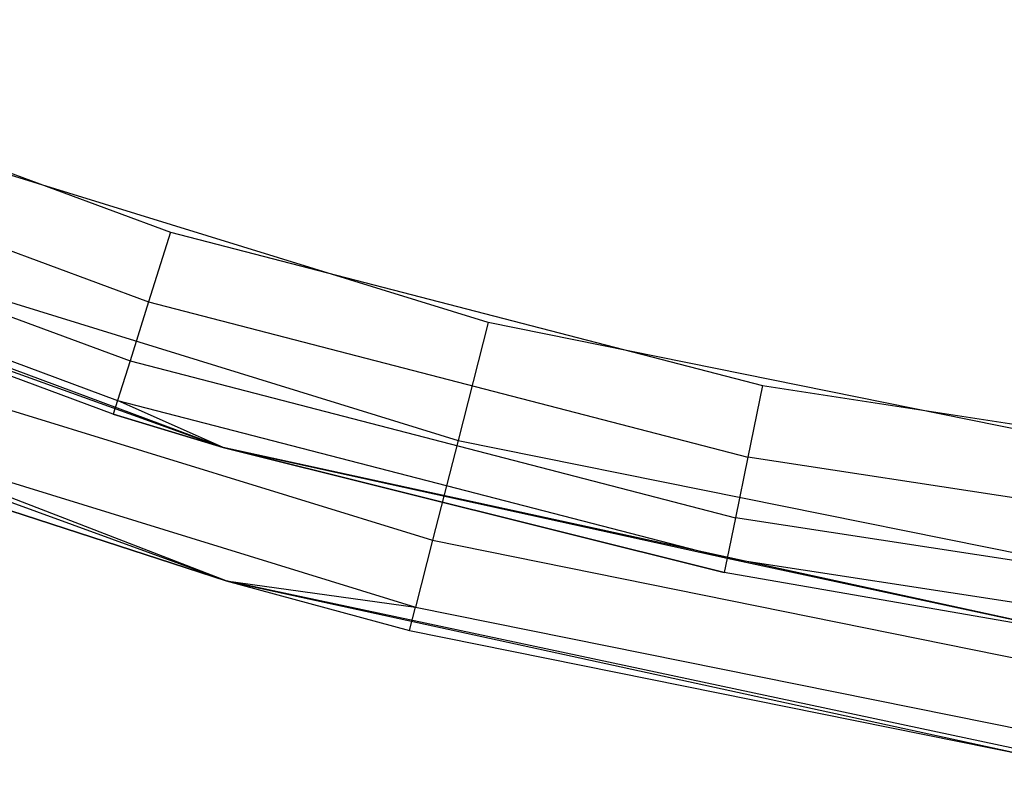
# Model space of a CAD drawing. Extents: x -22.9 to 23, y 4.7 to 50.6.
# Tile 15 of 95: x -1.2 to -0.6, y 23.7 to 24.2. Entities that reach past the tile are written whole.
import ezdxf

# ---------------------------------------------------------------- set-up
doc = ezdxf.new("R2010")
doc.units = 0
doc.header["$LTSCALE"] = 2.54
doc.layers.get('0').update_dxf_attribs({"linetype": 'CONTINUOUS'})

# ---------------------------------------------------------------- blocks, each defined once
blk = doc.blocks.new('HOTEL-MOOD-11783-11791_STL')
at = {"color": 0}
for p, q in [((-1.47536, 24.18341, 158.80414), (-1.11439, 24.04972, 158.80414)), ((-1.47536, 24.18341, 158.80414), (-1.11439, 24.04972, 158.80414)), ((-1.49347, 24.14121, 158.81327), (-1.12813, 24.0059, 158.81327)), ((-1.49347, 24.14121, 158.81327), (-1.12813, 24.0059, 158.81327)), ((-1.0812, 23.91423, 161.72413), (-1.60523, 24.10969, 161.72413)), ((-1.0812, 23.91423, 161.72413), (-1.60523, 24.10969, 161.72413)), ((-1.50882, 24.10543, 158.83928), (-1.13979, 23.96876, 158.83928)), ((-1.50882, 24.10543, 158.83928), (-1.13979, 23.96876, 158.83928)), ((-0.91448, 23.99295, 158.72413), (-1.27648, 24.10461, 158.72413)), ((-0.91448, 23.99295, 158.72413), (-1.27648, 24.10461, 158.72413)), ((-1.51908, 24.08153, 158.87821), (-1.14758, 23.94394, 158.87821)), ((-1.51908, 24.08153, 158.87821), (-1.14758, 23.94394, 158.87821)), ((-1.15031, 23.93522, 158.92413), (-1.52268, 24.07313, 158.92413)), ((-1.52268, 24.07313, 158.92413), (-1.0812, 23.91423, 161.72413)), ((-1.52268, 24.07313, 158.92413), (-1.0812, 23.91423, 161.72413)), ((-1.15031, 23.93522, 158.92413), (-1.52268, 24.07313, 158.92413)), ((-1.11439, 24.04972, 158.80414), (-1.12813, 24.0059, 158.81327)), ((-1.11439, 24.04972, 158.80414), (-1.12813, 24.0059, 158.81327)), ((-1.11439, 24.04972, 158.80414), (-0.74174, 23.95323, 158.80414)), ((-1.11439, 24.04972, 158.80414), (-0.74174, 23.95323, 158.80414)), ((-1.30266, 24.03269, 158.73937), (-0.93337, 23.91878, 158.73937)), ((-1.30266, 24.03269, 158.73937), (-0.93337, 23.91878, 158.73937)), ((-1.07936, 23.8304, 161.72413), (-1.60375, 24.02126, 161.72413)), ((-1.07936, 23.8304, 161.72413), (-1.60375, 24.02126, 161.72413)), ((-1.12813, 24.0059, 158.81327), (-1.13979, 23.96876, 158.83928)), ((-1.12813, 24.0059, 158.81327), (-1.13979, 23.96876, 158.83928)), ((-1.12813, 24.0059, 158.81327), (-0.75099, 23.90825, 158.81327)), ((-1.12813, 24.0059, 158.81327), (-0.75099, 23.90825, 158.81327)), ((-0.91448, 23.99295, 158.72413), (-0.93337, 23.91878, 158.73937)), ((-0.91448, 23.99295, 158.72413), (-0.93337, 23.91878, 158.73937)), ((-0.54317, 23.91789, 158.72413), (-0.91448, 23.99295, 158.72413)), ((-0.54317, 23.91789, 158.72413), (-0.91448, 23.99295, 158.72413)), ((-1.32485, 23.97172, 158.78271), (-0.94938, 23.8559, 158.78271)), ((-1.32485, 23.97172, 158.78271), (-0.94938, 23.8559, 158.78271)), ((-1.13979, 23.96876, 158.83928), (-1.14758, 23.94394, 158.87821)), ((-1.13979, 23.96876, 158.83928), (-1.14758, 23.94394, 158.87821)), ((-1.13979, 23.96876, 158.83928), (-0.75882, 23.87012, 158.83928)), ((-1.13979, 23.96876, 158.83928), (-0.75882, 23.87012, 158.83928)), ((-0.74174, 23.95323, 158.80414), (-0.75099, 23.90825, 158.81327)), ((-0.74174, 23.95323, 158.80414), (-0.75099, 23.90825, 158.81327)), ((-0.74174, 23.95323, 158.80414), (-0.36125, 23.89494, 158.80414)), ((-0.74174, 23.95323, 158.80414), (-0.36125, 23.89494, 158.80414)), ((-1.14758, 23.94394, 158.87821), (-1.15031, 23.93522, 158.92413)), ((-1.14758, 23.94394, 158.87821), (-1.15031, 23.93522, 158.92413)), ((-1.0812, 23.91423, 158.92413), (-1.14758, 23.94394, 158.87821)), ((-1.14758, 23.94394, 158.87821), (-0.76406, 23.84464, 158.87821)), ((-1.14758, 23.94394, 158.87821), (-0.76406, 23.84464, 158.87821)), ((-1.0812, 23.91423, 158.92413), (-1.14758, 23.94394, 158.87821)), ((-1.0812, 23.91423, 158.92413), (-1.15031, 23.93522, 158.92413)), ((-1.15031, 23.93522, 158.92413), (-1.0812, 23.91423, 161.72413)), ((-1.15031, 23.93522, 158.92413), (-1.0812, 23.91423, 161.72413)), ((-1.0812, 23.91423, 158.92413), (-1.15031, 23.93522, 158.92413)), ((-1.07936, 23.8304, 158.92413), (-1.33968, 23.93098, 158.84761)), ((-1.33968, 23.93098, 158.84761), (-0.96008, 23.81389, 158.84761)), ((-1.07936, 23.8304, 158.92413), (-1.33968, 23.93098, 158.84761)), ((-1.33968, 23.93098, 158.84761), (-0.96008, 23.81389, 158.84761)), ((-1.07936, 23.8304, 161.72413), (-1.34489, 23.91668, 158.92413)), ((-1.34489, 23.91668, 158.92413), (-1.07936, 23.8304, 158.92413)), ((-1.07936, 23.8304, 161.72413), (-1.34489, 23.91668, 158.92413)), ((-1.34489, 23.91668, 158.92413), (-1.07936, 23.8304, 158.92413)), ((-0.93337, 23.91878, 158.73937), (-0.94938, 23.8559, 158.78271)), ((-0.93337, 23.91878, 158.73937), (-0.94938, 23.8559, 158.78271)), ((-0.93337, 23.91878, 158.73937), (-0.55457, 23.84221, 158.73937)), ((-0.93337, 23.91878, 158.73937), (-0.55457, 23.84221, 158.73937)), ((-0.53468, 23.79535, 161.72413), (-1.0812, 23.91423, 161.72413)), ((-1.0812, 23.91423, 158.92413), (-1.0812, 23.91423, 161.72413)), ((-1.0812, 23.91423, 161.72413), (-0.7659, 23.83569, 158.92413)), ((-0.7659, 23.83569, 158.92413), (-1.0812, 23.91423, 158.92413)), ((-1.0812, 23.91423, 161.72413), (-0.7659, 23.83569, 158.92413)), ((-0.53468, 23.79535, 161.72413), (-1.0812, 23.91423, 161.72413)), ((-1.0812, 23.91423, 158.92413), (-1.0812, 23.91423, 161.72413)), ((-1.0812, 23.91423, 158.92413), (-0.76406, 23.84464, 158.87821)), ((-1.0812, 23.91423, 158.92413), (-0.76406, 23.84464, 158.87821)), ((-0.7659, 23.83569, 158.92413), (-1.0812, 23.91423, 158.92413)), ((-0.75099, 23.90825, 158.81327), (-0.75882, 23.87012, 158.83928)), ((-0.75099, 23.90825, 158.81327), (-0.75882, 23.87012, 158.83928)), ((-0.36589, 23.84926, 158.81327), (-0.75099, 23.90825, 158.81327)), ((-0.36589, 23.84926, 158.81327), (-0.75099, 23.90825, 158.81327)), ((-0.75882, 23.87012, 158.83928), (-0.76406, 23.84464, 158.87821)), ((-0.75882, 23.87012, 158.83928), (-0.76406, 23.84464, 158.87821)), ((-0.36983, 23.81053, 158.83928), (-0.75882, 23.87012, 158.83928)), ((-0.36983, 23.81053, 158.83928), (-0.75882, 23.87012, 158.83928)), ((-0.94938, 23.8559, 158.78271), (-0.96008, 23.81389, 158.84761)), ((-0.94938, 23.8559, 158.78271), (-0.96008, 23.81389, 158.84761)), ((-0.94938, 23.8559, 158.78271), (-0.56425, 23.77805, 158.78271)), ((-0.94938, 23.8559, 158.78271), (-0.56425, 23.77805, 158.78271)), ((-0.76406, 23.84464, 158.87821), (-0.7659, 23.83569, 158.92413)), ((-0.76406, 23.84464, 158.87821), (-0.7659, 23.83569, 158.92413)), ((-0.76406, 23.84464, 158.87821), (-0.37246, 23.78465, 158.87821)), ((-0.76406, 23.84464, 158.87821), (-0.37246, 23.78465, 158.87821)), ((-0.76406, 23.84464, 158.87821), (-0.53468, 23.79535, 158.92413)), ((-0.76406, 23.84464, 158.87821), (-0.53468, 23.79535, 158.92413)), ((-0.53468, 23.79535, 161.72413), (-0.7659, 23.83569, 158.92413)), ((-0.53468, 23.79535, 161.72413), (-0.7659, 23.83569, 158.92413)), ((-0.53468, 23.79535, 158.92413), (-0.7659, 23.83569, 158.92413)), ((-0.53468, 23.79535, 158.92413), (-0.7659, 23.83569, 158.92413)), ((-1.07936, 23.8304, 158.92413), (-1.07936, 23.8304, 161.72413)), ((-0.5335, 23.71437, 161.72413), (-1.07936, 23.8304, 161.72413)), ((-1.07936, 23.8304, 161.72413), (-0.57298, 23.72012, 158.92413)), ((-1.07936, 23.8304, 161.72413), (-0.57298, 23.72012, 158.92413)), ((-1.07936, 23.8304, 161.72413), (-0.96384, 23.79914, 158.92413)), ((-1.07936, 23.8304, 161.72413), (-0.96384, 23.79914, 158.92413)), ((-1.07936, 23.8304, 158.92413), (-1.07936, 23.8304, 161.72413)), ((-1.07936, 23.8304, 158.92413), (-0.96384, 23.79914, 158.92413)), ((-0.5335, 23.71437, 161.72413), (-1.07936, 23.8304, 161.72413)), ((-1.07936, 23.8304, 158.92413), (-0.96384, 23.79914, 158.92413)), ((-1.07936, 23.8304, 158.92413), (-0.96008, 23.81389, 158.84761)), ((-1.07936, 23.8304, 158.92413), (-0.96008, 23.81389, 158.84761)), ((-0.96384, 23.79914, 158.92413), (-0.96008, 23.81389, 158.84761)), ((-0.96384, 23.79914, 158.92413), (-0.96008, 23.81389, 158.84761)), ((-0.96008, 23.81389, 158.84761), (-0.57071, 23.73518, 158.84761)), ((-0.96008, 23.81389, 158.84761), (-0.57071, 23.73518, 158.84761)), ((-0.96384, 23.79914, 158.92413), (-0.57298, 23.72012, 158.92413)), ((-0.96384, 23.79914, 158.92413), (-0.57298, 23.72012, 158.92413))]:
    blk.add_line(p, q, dxfattribs=at)

msp = doc.modelspace()

# ---------------------------------------------------------------- block references
at = {"color": 0}
msp.add_blockref('HOTEL-MOOD-11783-11791_STL', (0, 0), dxfattribs=at)

doc.saveas('drawing.dxf')
